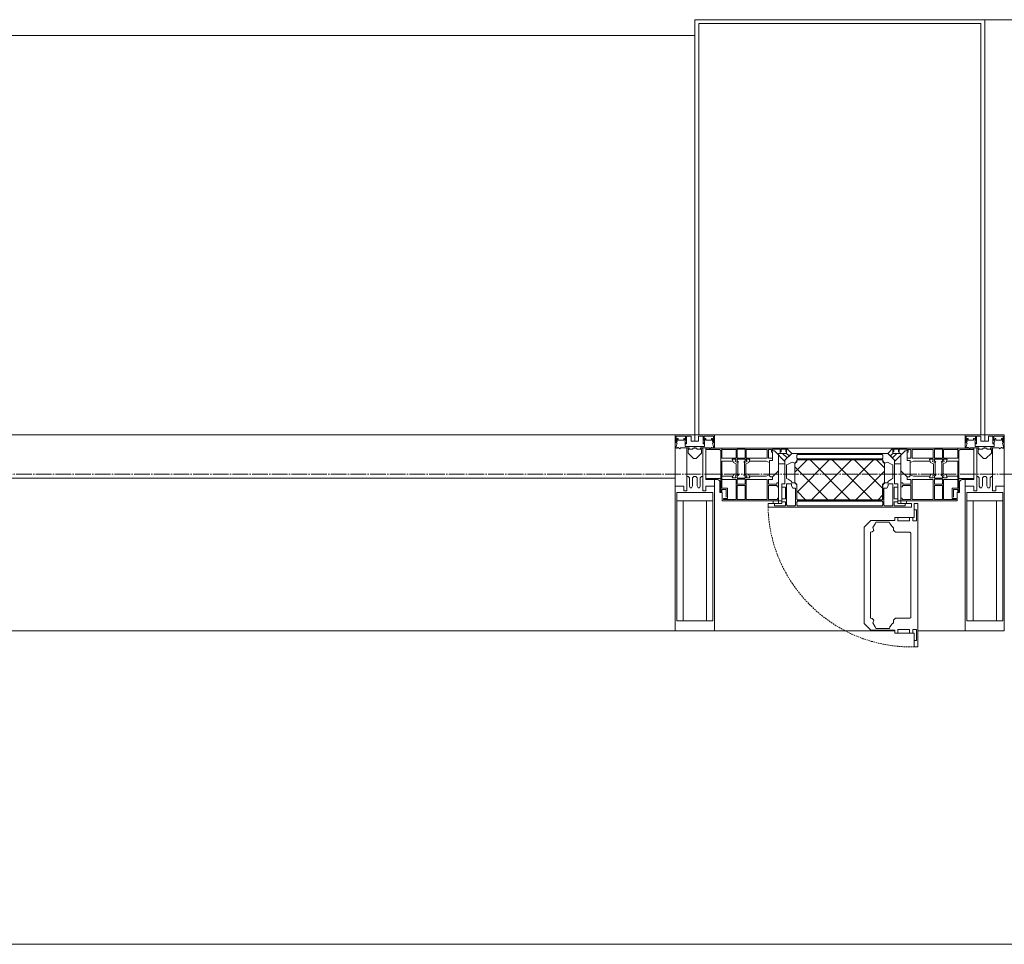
# Model space of a CAD drawing. Header units: millimetres. Extents: x 110168 to 197584, y 7718 to 235556.
# Tile 37 of 42: x 133903 to 135160, y 32500 to 33680. Entities that reach past the tile are written whole.
import ezdxf

# ---------------------------------------------------------------- set-up
doc = ezdxf.new("R2010")
doc.units = ezdxf.units.MM
doc.linetypes.add('-D1-02х01', pattern=[3, 2, -1])
doc.linetypes.add('ADSK_Линия сетки', pattern=[25, 20, -2.5, 0, -2.5])
for name, color, linetype, lineweight in [('Импосты витража', 7, 'Continuous', 18), ('Колонны', 7, 'Continuous', 18), ('Окна', 7, 'Continuous', 18), ('Оси', 7, 'Continuous', 9), ('Панели витража', 7, 'Continuous', 18), ('Перекрытия', 7, 'Continuous', 18), ('Элементы узлов', 7, 'Continuous', 18)]:
    doc.layers.add(name, color=color, linetype=linetype, lineweight=lineweight)

# ---------------------------------------------------------------- blocks, each defined once
blk = doc.blocks.new('135_SLK_K4_AR_rvt-1-МКСС_К4_L26_87_900_')
at = {"layer": 'Перекрытия', "color": 253, "true_color": 0xaaaaaa}
blk.add_line((136150, 32500), (131250, 32500), dxfattribs=at)
blk = doc.blocks.new('Rectangular Mullion - 50Wx250H-2623690-МКСС_К4_L26_87_900_')
at = {"layer": 'Элементы узлов', "color": 253, "lineweight": 5, "true_color": 0xaaaaaa}
for p, q in [((-25, 65.2), (-25, 250)), ((-25, 250), (0, 250)), ((25, 250), (0, 250)), ((25, 65.2), (25, 250)), ((-23, 237.3), (0, 237.3)), ((-23, 237.3), (-23, 73.6)), ((-14.9, 84), (-14.9, 237.3)), ((23, 237.3), (0, 237.3)), ((14.9, 84), (14.9, 237.3)), ((23, 237.3), (23, 73.6)), ((0, 84), (-23, 84)), ((0, 84), (23, 84)), ((-14, 65.2), (-25, 65.2)), ((-0.5, 73.6), (-23, 73.6)), ((-14, 71.3), (-14, 65.2)), ((-10, 71.3), (-14, 71.3)), ((-10, 53), (-10, 71.3)), ((-7, 65.2), (-5.9, 67.3)), ((-7, 65.2), (-7, 54.7)), ((-4.1, 67.3), (-5.9, 67.3)), ((-4.1, 67.3), (-2.9, 65.1)), ((-2.9, 65.1), (-2.9, 54.6)), ((0.5, 73.6), (23, 73.6)), ((4.1, 67.3), (2.9, 65.1)), ((2.9, 65.1), (2.9, 54.6)), ((4.1, 67.3), (5.9, 67.3)), ((7, 65.2), (5.9, 67.3)), ((7, 65.2), (7, 54.7)), ((10, 71.3), (14, 71.3)), ((10, 53), (10, 71.3)), ((14, 71.3), (14, 65.2)), ((14, 65.2), (25, 65.2)), ((-8.7, 53), (-10, 53)), ((-10, 53), (-10, 17)), ((-8.7, 53), (-7, 54.7)), ((-1.3, 53), (-2.9, 54.6)), ((0, 53), (-1.3, 53)), ((0, 53), (1.3, 53)), ((1.3, 53), (2.9, 54.6)), ((8.7, 53), (7, 54.7)), ((8.7, 53), (10, 53)), ((10, 53), (10, 17)), ((-8.5, 23), (-1.5, 30)), ((-1.5, 30), (0, 30)), ((1.5, 30), (0, 30)), ((8.5, 23), (1.5, 30)), ((-23.8, 14.6), (-25, 14.2)), ((-25, 0), (-25, 14.2)), ((-22.3, 17), (-23.8, 17)), ((-23.8, 17), (-23.8, 14.6)), ((-22.5, 10.6), (-23.8, 14.6)), ((-22.3, 17), (-22.3, 16)), ((-22.3, 16), (-21.3, 16)), ((-19, 17.6), (-21.3, 16)), ((-18.4, 16.6), (-19, 17.6)), ((-7.4, 16.6), (-18.4, 16.6)), ((-12.2, 9), (-12.2, 14.8)), ((-12.2, 14.8), (0, 14.8)), ((-10, 17), (-7.5, 17)), ((-8.5, 18.5), (-8.5, 23)), ((-7.5, 18.5), (-8.5, 18.5)), ((-7.5, 17), (-7.5, 18.5)), ((-7.4, 18), (-7.4, 16.6)), ((-2.6, 18), (-7.4, 18)), ((-2.6, 18), (-2.6, 16.8)), ((-2.6, 16.8), (0, 16.8)), ((2.6, 16.8), (0, 16.8)), ((0, 14.8), (0, 16.8)), ((0, 14.8), (0, 16.8)), ((12.2, 14.8), (0, 14.8)), ((2.6, 18), (2.6, 16.8)), ((2.6, 18), (7.4, 18)), ((7.4, 18), (7.4, 16.6)), ((7.4, 16.6), (18.4, 16.6)), ((7.5, 18.5), (8.5, 18.5)), ((7.5, 17), (7.5, 18.5)), ((10, 17), (7.5, 17)), ((8.5, 18.5), (8.5, 23)), ((12.2, 9), (12.2, 14.8)), ((18.4, 16.6), (19, 17.6)), ((19, 17.6), (21.3, 16)), ((22.3, 16), (21.3, 16)), ((22.3, 17), (22.3, 16)), ((22.3, 17), (23.8, 17)), ((22.5, 10.6), (23.8, 14.6)), ((23.8, 17), (23.8, 14.6)), ((23.8, 14.6), (25, 14.2)), ((25, 0), (25, 14.2)), ((-22.5, 10.6), (-23.7, 9.9)), ((-23.7, 1.3), (-23.7, 9.9)), ((-23.7, 1.3), (-11.8, 1.3)), ((-23.2, 10.2), (-22.5, 8)), ((-22.5, 8), (-22.5, 4.5)), ((-21.3, 4.5), (-22.5, 4.5)), ((-21.3, 4.5), (-21.3, 6.5)), ((-21.3, 6.5), (-14.2, 6.5)), ((-14.2, 6.5), (-14.2, 4.5)), ((-13.2, 4.5), (-14.2, 4.5)), ((-13.2, 4.5), (-12.2, 7.2)), ((-12.7, 7.6), (-11.3, 11.4)), ((-12.7, 7.6), (-11.8, 6.9)), ((-11.8, 1.3), (-11.8, 6.9)), ((-10.5, 11.2), (-11.3, 11.4)), ((-10.5, 1.5), (-10.5, 11.2)), ((-4.8, 1.5), (-10.5, 1.5)), ((0, 8), (-4.8, 8)), ((-4.8, 1.5), (-4.8, 8)), ((0, 0), (0, 8)), ((0, 8), (4.8, 8)), ((0, 0), (0, 8)), ((4.8, 1.5), (4.8, 8)), ((4.8, 1.5), (10.5, 1.5)), ((10.5, 11.2), (11.3, 11.4)), ((10.5, 1.5), (10.5, 11.2)), ((12.7, 7.6), (11.3, 11.4)), ((12.7, 7.6), (11.8, 6.9)), ((11.8, 1.3), (11.8, 6.9)), ((23.7, 1.3), (11.8, 1.3)), ((13.2, 4.5), (12.2, 7.2)), ((13.2, 4.5), (14.2, 4.5)), ((21.3, 6.5), (14.2, 6.5)), ((14.2, 6.5), (14.2, 4.5)), ((21.3, 4.5), (21.3, 6.5)), ((21.3, 4.5), (22.5, 4.5)), ((22.5, 10.6), (23.7, 9.9)), ((23.2, 10.2), (22.5, 8)), ((22.5, 8), (22.5, 4.5)), ((23.7, 1.3), (23.7, 9.9)), ((-25, 0), (0, 0)), ((25, 0), (0, 0))]:
    blk.add_line(p, q, dxfattribs=at)
for centre, start, end in [((-0.5, 73.1), 360, 90), ((0.5, 73.1), 90, 180)]:
    blk.add_arc(centre, 0.5, start, end, dxfattribs=at)
blk = doc.blocks.new('Rectangular Mullion - R_StandardFrame_50Wx250H-7511672-МКСС_К4_L26_87_900_')
at = {"layer": 'Импосты витража', "color": 253, "lineweight": 5, "true_color": 0xaaaaaa}
for p, q in [((-25, 57), (-25, 250)), ((-25, 250), (25, 250)), ((25, 250), (25, 0)), ((-25, 0), (-25, 17)), ((-5, 0), (-25, 0)), ((25, 0), (0, 0))]:
    blk.add_line(p, q, dxfattribs=at)
blk = doc.blocks.new('A_PAN_Створка - 383мм-7512614-МКСС_К4_L26_87_900_')
at = {"layer": 'Панели витража', "lineweight": 5}
h = blk.add_hatch(dxfattribs=at)
h.set_pattern_fill('FP_9', color=256, style=0, pattern_type=2)
h.set_pattern_definition([(45, (-134950, -33150), (-14.1421356, 14.1421356), []), (135, (-134950, -33150), (-14.1421356, -14.1421356), [])])
h.paths.add_polyline_path([(53.6, -82.7), (54.6, -81.8), (54.6, -63.4), (57.2, -60.8), (57.2, -36.4), (54.9, -34.1), (54.5, -31.8), (-54.5, -31.8), (-54.9, -34.1), (-57.2, -36.4), (-57.2, -60.8), (-54.6, -63.4), (-53.6, -82.7), (41.8, -82.7)])
at = {"layer": 'Окна', "lineweight": 5}
for p, q in [((-67.9, -17), (-171, -17)), ((-171, -17), (-171, -57)), ((-78, -84), (-78, -23.5)), ((-78, -23.5), (-67.9, -23.5)), ((-61.4, -23.5), (-70, -32.1)), ((67.9, -17), (-67.9, -17)), ((-61.4, -23.5), (-67.9, -17)), ((-67.9, -17), (-67.9, -23.5)), ((-67.9, -17), (67.9, -17)), ((-67.9, -23.5), (-64.6, -26.8)), ((-64.6, -26.8), (-61.4, -23.5)), ((61.4, -23.5), (-61.4, -23.5)), ((67.9, -17), (61.4, -23.5)), ((70, -32.1), (61.4, -23.5)), ((61.4, -23.5), (64.6, -26.8)), ((64.6, -26.8), (67.9, -23.5)), ((67.9, -23.5), (67.9, -17)), ((171, -17), (67.9, -17)), ((67.9, -23.5), (78, -23.5)), ((78, -23.5), (78, -84)), ((171, -57), (171, -17)), ((-70, -32.1), (-70, -62.5)), ((70, -62.5), (70, -32.1)), ((-171, -57), (-156, -57)), ((-153, -60), (-153, -73.5)), ((-70, -62.5), (-73.9, -62.5)), ((-73.9, -62.5), (-73.9, -87.5)), ((73.9, -62.5), (70, -62.5)), ((73.9, -87.5), (73.9, -62.5)), ((153, -73.5), (153, -60)), ((156, -57), (171, -57)), ((-153, -73.5), (-150, -73.5)), ((-150, -73.5), (-150, -84)), ((150, -84), (150, -73.5)), ((150, -73.5), (153, -73.5)), ((-150, -84), (-78, -84)), ((-73.9, -87.5), (-91.5, -87.5)), ((-91.5, -87.5), (-91.5, -92)), ((-78, -84), (-73.9, -84)), ((73.9, -84), (78, -84)), ((91.5, -87.5), (73.9, -87.5)), ((78, -84), (150, -84)), ((91.5, -92), (91.5, -87.5)), ((95.1, -87.5), (95.1, -105.1)), ((99.6, -87.5), (95.1, -87.5)), ((99.6, -270.5), (99.6, -87.5)), ((-91.5, -92), (91.5, -92)), ((97.9, -95.6), (95.1, -95.6)), ((97.9, -95.6), (97.9, -109.6)), ((39.7, -109), (31.1, -117.6)), ((70.1, -109), (39.7, -109)), ((45.9, -111.2), (45, -113.3)), ((63.3, -111.2), (45.9, -111.2)), ((64.1, -113), (63.3, -111.2)), ((64.1, -113), (66.7, -117)), ((70.1, -105.1), (70.1, -109)), ((95.1, -105.1), (70.1, -105.1)), ((74.1, -109.6), (74.1, -105.1)), ((89.1, -109.6), (74.1, -109.6)), ((89.1, -105.1), (89.1, -109.6)), ((93.1, -109.6), (93.1, -105.1)), ((97.9, -109.6), (93.1, -109.6)), ((31.1, -117.6), (31.1, -240.4)), ((41.4, -123.8), (39.1, -124.2)), ((39.1, -179), (39.1, -124.2)), ((41.4, -123.8), (43.5, -121.7)), ((45, -113.3), (42.3, -118.2)), ((42.3, -118.2), (43.5, -121.7)), ((66.7, -117), (68.6, -118.3)), ((68.6, -118.3), (68.6, -121.6)), ((68.6, -121.6), (71.1, -124.1)), ((71.1, -124.1), (89.5, -124.1)), ((89.5, -124.1), (90.6, -125.2)), ((90.6, -125.2), (90.6, -232.8)), ((39.1, -179), (39.1, -233.8)), ((41.4, -234.2), (39.1, -233.8)), ((41.4, -234.2), (43.5, -236.3)), ((42.3, -239.8), (43.5, -236.3)), ((68.6, -236.4), (71.1, -233.9)), ((68.6, -239.7), (68.6, -236.4)), ((71.1, -233.9), (89.5, -233.9)), ((89.5, -233.9), (90.6, -232.8)), ((39.7, -249), (31.1, -240.4)), ((70.1, -249), (39.7, -249)), ((45, -244.7), (42.3, -239.8)), ((45.9, -246.8), (45, -244.7)), ((63.3, -246.8), (45.9, -246.8)), ((64.1, -245), (63.3, -246.8)), ((64.1, -245), (66.7, -241)), ((66.7, -241), (68.6, -239.7)), ((70.1, -252.9), (70.1, -249)), ((74.1, -248.4), (74.1, -252.9)), ((89.1, -248.4), (74.1, -248.4)), ((89.1, -252.9), (89.1, -248.4)), ((93.1, -248.4), (93.1, -252.9)), ((97.9, -248.4), (93.1, -248.4)), ((97.9, -262.4), (97.9, -248.4)), ((95.1, -252.9), (70.1, -252.9)), ((95.1, -270.5), (95.1, -252.9)), ((97.9, -262.4), (95.1, -262.4)), ((99.6, -270.5), (95.1, -270.5))]:
    blk.add_line(p, q, dxfattribs=at)
at = {"layer": 'Окна', "color": 253, "lineweight": 5, "true_color": 0xaaaaaa}
for p, q in [((-171, -18.5), (-153.5, -18.5)), ((-153.5, -18.5), (-152, -20)), ((-152, -20), (-152, -73.5)), ((-150.5, -17), (-150.5, -29.4)), ((-132.4, -18.6), (-150.5, -18.6)), ((-132.4, -29.4), (-132.4, -18.6)), ((-131, -18.2), (-131, -29.5)), ((-120.8, -18.2), (-131, -18.2)), ((-120.8, -18.2), (-120.8, -29.5)), ((-119.3, -18.6), (-92.5, -18.6)), ((-119.3, -29.4), (-119.3, -18.6)), ((-92.5, -18.6), (-92.5, -29.4)), ((-90.8, -18.5), (-90.8, -29.4)), ((-87.3, -18.5), (-90.8, -18.5)), ((-87.3, -20.4), (-87.3, -18.5)), ((-87.3, -20.4), (-87.3, -21.9)), ((-84.8, -20.4), (-87.3, -20.4)), ((-87.3, -21.9), (-85.9, -21.9)), ((-85.9, -18.2), (-85.9, -20.4)), ((-75.9, -18.2), (-85.9, -18.2)), ((-85.9, -21.9), (-85.9, -29.4)), ((-83.4, -20.4), (-84.8, -20.4)), ((-70, -33.8), (-83.4, -20.4)), ((-75.9, -21.5), (-75.9, -18.2)), ((-75.9, -21.5), (-75.9, -23.5)), ((-74.9, -21.5), (-75.9, -21.5)), ((-75.9, -23.5), (-73, -23.5)), ((-74.9, -17.9), (-74.9, -21.5)), ((-68.9, -17.9), (-74.9, -17.9)), ((-67.2, -29.3), (-73, -23.5)), ((-68.9, -21.5), (-68.9, -17.9)), ((-67.9, -21.5), (-68.9, -21.5)), ((-67.9, -21.5), (-67.9, -23.5)), ((-67.9, -23.5), (-64.6, -26.8)), ((67.9, -23.5), (64.6, -26.8)), ((67.2, -29.3), (73, -23.5)), ((67.9, -21.5), (67.9, -23.5)), ((67.9, -21.5), (68.9, -21.5)), ((68.9, -17.9), (74.9, -17.9)), ((68.9, -21.5), (68.9, -17.9)), ((70, -33.8), (83.4, -20.4)), ((75.9, -23.5), (73, -23.5)), ((74.9, -17.9), (74.9, -21.5)), ((74.9, -21.5), (75.9, -21.5)), ((75.9, -18.2), (85.9, -18.2)), ((75.9, -21.5), (75.9, -18.2)), ((75.9, -21.5), (75.9, -23.5)), ((83.4, -20.4), (84.8, -20.4)), ((84.8, -20.4), (87.3, -20.4)), ((85.9, -18.2), (85.9, -20.4)), ((85.9, -21.9), (85.9, -29.4)), ((87.3, -21.9), (85.9, -21.9)), ((87.3, -18.5), (90.8, -18.5)), ((87.3, -20.4), (87.3, -18.5)), ((87.3, -20.4), (87.3, -21.9)), ((90.8, -18.5), (90.8, -29.4)), ((92.5, -18.6), (92.5, -29.4)), ((119.3, -18.6), (92.5, -18.6)), ((119.3, -29.4), (119.3, -18.6)), ((120.8, -18.2), (120.8, -29.5)), ((120.8, -18.2), (131, -18.2)), ((131, -18.2), (131, -29.5)), ((132.4, -18.6), (150.5, -18.6)), ((132.4, -29.4), (132.4, -18.6)), ((150.5, -17), (150.5, -29.4)), ((153.5, -18.5), (152, -20)), ((152, -20), (152, -73.5)), ((171, -18.5), (153.5, -18.5)), ((-150.5, -29.4), (-132.4, -29.4)), ((-150.5, -33.6), (-150.5, -68)), ((-136.3, -33.6), (-150.5, -33.6)), ((-137.2, -31), (-135.8, -35)), ((-132.5, -31), (-137.2, -31)), ((-132.1, -36.8), (-135.8, -35)), ((-132.5, -31.9), (-133.4, -33.7)), ((-133.4, -33.7), (-130.1, -35.3)), ((-132.5, -31.9), (-132.5, -31)), ((-132.1, -49), (-132.1, -36.8)), ((-131, -29.5), (-120.8, -29.5)), ((-131, -30.9), (-131, -33)), ((-120.8, -30.9), (-131, -30.9)), ((-129.4, -34.6), (-131, -33)), ((-130.1, -35.3), (-129.4, -34.6)), ((-130.1, -35.3), (-130.1, -50.4)), ((-122.4, -34.6), (-120.8, -33)), ((-121.7, -35.3), (-122.4, -34.6)), ((-118.4, -33.7), (-121.7, -35.3)), ((-121.7, -35.3), (-121.7, -50.4)), ((-120.8, -30.9), (-120.8, -33)), ((-119.7, -36.8), (-115.9, -35)), ((-119.7, -49), (-119.7, -36.8)), ((-92.5, -29.4), (-119.3, -29.4)), ((-119.3, -31), (-114.6, -31)), ((-119.3, -31.9), (-119.3, -31)), ((-119.3, -31.9), (-118.4, -33.7)), ((-114.6, -31), (-115.9, -35)), ((-94.1, -33.5), (-115.4, -33.5)), ((-89.9, -35.1), (-94.1, -33.5)), ((-90.8, -29.4), (-85.9, -29.4)), ((-89.9, -32.5), (-89.9, -35.1)), ((-85.9, -32.5), (-89.9, -32.5)), ((-89.9, -35.1), (-89.9, -50.9)), ((-85.9, -29.4), (-85.9, -32.5)), ((-78, -36.8), (-70, -36.8)), ((-78, -45.6), (-78, -36.8)), ((-70, -36.8), (-70, -33.8)), ((-64.6, -26.8), (-67.2, -29.3)), ((64.6, -26.8), (67.2, -29.3)), ((70, -36.8), (70, -33.8)), ((78, -36.8), (70, -36.8)), ((78, -45.6), (78, -36.8)), ((85.9, -29.4), (85.9, -32.5)), ((90.8, -29.4), (85.9, -29.4)), ((85.9, -32.5), (89.9, -32.5)), ((89.9, -32.5), (89.9, -35.1)), ((89.9, -35.1), (94.1, -33.5)), ((89.9, -35.1), (89.9, -50.9)), ((92.5, -29.4), (119.3, -29.4)), ((94.1, -33.5), (115.4, -33.5)), ((114.6, -31), (115.9, -35)), ((119.3, -31), (114.6, -31)), ((119.7, -36.8), (115.9, -35)), ((119.3, -31.9), (118.4, -33.7)), ((118.4, -33.7), (121.7, -35.3)), ((119.3, -31.9), (119.3, -31)), ((119.7, -49), (119.7, -36.8)), ((131, -29.5), (120.8, -29.5)), ((120.8, -30.9), (120.8, -33)), ((120.8, -30.9), (131, -30.9)), ((122.4, -34.6), (120.8, -33)), ((121.7, -35.3), (122.4, -34.6)), ((121.7, -35.3), (121.7, -50.4)), ((129.4, -34.6), (131, -33)), ((130.1, -35.3), (129.4, -34.6)), ((133.4, -33.7), (130.1, -35.3)), ((130.1, -35.3), (130.1, -50.4)), ((131, -30.9), (131, -33)), ((132.1, -36.8), (135.8, -35)), ((132.1, -49), (132.1, -36.8)), ((150.5, -29.4), (132.4, -29.4)), ((132.5, -31), (137.2, -31)), ((132.5, -31.9), (132.5, -31)), ((132.5, -31.9), (133.4, -33.7)), ((137.2, -31), (135.8, -35)), ((136.3, -33.6), (150.5, -33.6)), ((150.5, -33.6), (150.5, -68)), ((-132.1, -49), (-135.8, -50.8)), ((-119.7, -49), (-115.9, -50.8)), ((-85.9, -53.5), (-78, -45.6)), ((85.9, -53.5), (78, -45.6)), ((119.7, -49), (115.9, -50.8)), ((132.1, -49), (135.8, -50.8)), ((-171, -55.5), (-152, -55.5)), ((-136.4, -52.4), (-150.5, -52.4)), ((-150.5, -56.6), (-132.4, -56.6)), ((-137.2, -54.8), (-135.8, -50.8)), ((-132.5, -54.8), (-137.2, -54.8)), ((-133.4, -52), (-130.1, -50.4)), ((-132.5, -53.8), (-133.4, -52)), ((-132.5, -53.8), (-132.5, -54.8)), ((-132.4, -56.6), (-132.4, -82.5)), ((-129.4, -51.1), (-131, -52.7)), ((-131, -55.1), (-131, -52.7)), ((-120.8, -55.1), (-131, -55.1)), ((-131, -56.5), (-131, -62.6)), ((-131, -56.5), (-120.8, -56.5)), ((-120.8, -62.6), (-131, -62.6)), ((-130.1, -50.4), (-129.4, -51.1)), ((-121.7, -50.4), (-122.4, -51.1)), ((-122.4, -51.1), (-120.8, -52.7)), ((-118.4, -52), (-121.7, -50.4)), ((-120.8, -55.1), (-120.8, -52.7)), ((-120.8, -56.5), (-120.8, -62.6)), ((-119.3, -53.8), (-118.4, -52)), ((-119.3, -53.8), (-119.3, -54.8)), ((-119.3, -54.8), (-114.6, -54.8)), ((-119.3, -56.6), (-119.3, -82.5)), ((-92.5, -56.6), (-119.3, -56.6)), ((-114.6, -54.8), (-115.9, -50.8)), ((-94.1, -52.5), (-115.3, -52.5)), ((-89.9, -50.9), (-94.1, -52.5)), ((-92.5, -56.6), (-92.5, -82.5)), ((-90.8, -56.6), (-85.9, -56.6)), ((-90.8, -62.7), (-90.8, -56.6)), ((-80.4, -62.7), (-90.8, -62.7)), ((-89.9, -52.2), (-89.9, -50.9)), ((-89.9, -52.2), (-88.6, -53.5)), ((-85.9, -53.5), (-88.6, -53.5)), ((-85.9, -56.6), (-85.9, -53.5)), ((-80.4, -61.1), (-80.4, -62.7)), ((-78, -61.1), (-80.4, -61.1)), ((-78, -66.1), (-78, -61.1)), ((78, -61.1), (80.4, -61.1)), ((78, -66.1), (78, -61.1)), ((80.4, -61.1), (80.4, -62.7)), ((80.4, -62.7), (90.8, -62.7)), ((85.9, -53.5), (88.6, -53.5)), ((85.9, -56.6), (85.9, -53.5)), ((90.8, -56.6), (85.9, -56.6)), ((89.9, -52.2), (88.6, -53.5)), ((89.9, -50.9), (94.1, -52.5)), ((89.9, -52.2), (89.9, -50.9)), ((90.8, -62.7), (90.8, -56.6)), ((92.5, -56.6), (119.3, -56.6)), ((92.5, -56.6), (92.5, -82.5)), ((94.1, -52.5), (115.3, -52.5)), ((114.6, -54.8), (115.9, -50.8)), ((119.3, -54.8), (114.6, -54.8)), ((118.4, -52), (121.7, -50.4)), ((119.3, -53.8), (118.4, -52)), ((119.3, -53.8), (119.3, -54.8)), ((119.3, -56.6), (119.3, -82.5)), ((122.4, -51.1), (120.8, -52.7)), ((120.8, -55.1), (120.8, -52.7)), ((120.8, -55.1), (131, -55.1)), ((120.8, -56.5), (120.8, -62.6)), ((131, -56.5), (120.8, -56.5)), ((120.8, -62.6), (131, -62.6)), ((121.7, -50.4), (122.4, -51.1)), ((130.1, -50.4), (129.4, -51.1)), ((129.4, -51.1), (131, -52.7)), ((133.4, -52), (130.1, -50.4)), ((131, -55.1), (131, -52.7)), ((131, -56.5), (131, -62.6)), ((150.5, -56.6), (132.4, -56.6)), ((132.4, -56.6), (132.4, -82.5)), ((132.5, -53.8), (133.4, -52)), ((132.5, -53.8), (132.5, -54.8)), ((132.5, -54.8), (137.2, -54.8)), ((137.2, -54.8), (135.8, -50.8)), ((136.4, -52.4), (150.5, -52.4)), ((171, -55.5), (152, -55.5)), ((-150.5, -68), (-143.5, -68)), ((-150.5, -69.5), (-150.5, -73.5)), ((-145, -69.5), (-150.5, -69.5)), ((-145, -69.5), (-145, -79.5)), ((-143.5, -68), (-143.5, -81)), ((-131, -64.6), (-120.8, -64.6)), ((-131, -82.5), (-131, -64.6)), ((-120.8, -82.5), (-120.8, -64.6)), ((-90.8, -64.6), (-90.8, -82.5)), ((-80.1, -64.6), (-90.8, -64.6)), ((-80.1, -66.1), (-80.1, -64.6)), ((-78, -66.1), (-80.1, -66.1)), ((78, -66.1), (80.1, -66.1)), ((80.1, -64.6), (90.8, -64.6)), ((80.1, -66.1), (80.1, -64.6)), ((90.8, -64.6), (90.8, -82.5)), ((120.8, -82.5), (120.8, -64.6)), ((131, -64.6), (120.8, -64.6)), ((131, -82.5), (131, -64.6)), ((143.5, -68), (143.5, -81)), ((150.5, -68), (143.5, -68)), ((145, -69.5), (150.5, -69.5)), ((145, -69.5), (145, -79.5)), ((150.5, -69.5), (150.5, -73.5)), ((-148.5, -81), (-148.5, -82.5)), ((-143.5, -81), (-148.5, -81)), ((-148.5, -82.5), (-132.4, -82.5)), ((-131, -82.5), (-120.8, -82.5)), ((-119.3, -82.5), (-92.5, -82.5)), ((-90.8, -82.5), (-79.5, -82.5)), ((-78, -84), (-85, -84)), ((-85, -84), (-85, -87.5)), ((-85, -87.5), (-78, -87.5)), ((-79.5, -80.6), (-78, -80.6)), ((-79.5, -82.5), (-79.5, -80.6)), ((-78, -87.5), (-78, -84)), ((79.5, -80.6), (78, -80.6)), ((78, -87.5), (78, -84)), ((78, -84), (85, -84)), ((85, -87.5), (78, -87.5)), ((79.5, -82.5), (79.5, -80.6)), ((90.8, -82.5), (79.5, -82.5)), ((85, -84), (85, -87.5)), ((119.3, -82.5), (92.5, -82.5)), ((131, -82.5), (120.8, -82.5)), ((148.5, -82.5), (132.4, -82.5)), ((143.5, -81), (148.5, -81)), ((148.5, -81), (148.5, -82.5))]:
    blk.add_line(p, q, dxfattribs=at)
at = {"layer": 'Окна', "lineweight": 5}
for centre, start, end in [((-156, -60), 0, 90), ((156, -60), 90, 180)]:
    blk.add_arc(centre, 3, start, end, dxfattribs=at)
at = {"layer": 'Окна', "linetype": '-D1-02х01', "lineweight": 5}
blk.add_arc((91.4, -87.5), 183, 181.4091, 271.1445, dxfattribs=at)
at = {"layer": 'Элементы узлов', "color": 253, "lineweight": 5, "true_color": 0xaaaaaa}
for p, q in [((-70, -32.1), (-61.4, -23.5)), ((61.4, -23.5), (-61.4, -23.5)), ((-54.9, -25.8), (-53.9, -24.8)), ((-53.9, -24.8), (53.9, -24.8)), ((54.9, -25.8), (53.9, -24.8)), ((70, -32.1), (61.4, -23.5)), ((-70, -62.5), (-70, -32.1)), ((-67.8, -38.3), (-65.7, -37.4)), ((-65.7, -37.4), (-60.8, -34.7)), ((-60.8, -34.7), (-57.3, -35.9)), ((-55.2, -33.8), (-57.3, -35.9)), ((-54.9, -34.1), (-57.2, -36.4)), ((-57.2, -36.4), (-57.2, -60.8)), ((-55.2, -33.8), (-54.8, -31.5)), ((-54.9, -29.5), (-54.9, -25.8)), ((-53.9, -30.5), (-54.9, -29.5)), ((-54.5, -31.8), (-54.9, -34.1)), ((0, -31.5), (-54.8, -31.5)), ((54.5, -31.8), (-54.5, -31.8)), ((53.9, -30.5), (-53.9, -30.5)), ((0, -31.5), (54.8, -31.5)), ((53.9, -30.5), (54.9, -29.5)), ((54.9, -34.1), (54.5, -31.8)), ((55.2, -33.8), (54.8, -31.5)), ((54.9, -29.5), (54.9, -25.8)), ((57.2, -36.4), (54.9, -34.1)), ((55.2, -33.8), (57.3, -35.9)), ((57.2, -60.8), (57.2, -36.4)), ((60.8, -34.7), (57.3, -35.9)), ((65.7, -37.4), (60.8, -34.7)), ((67.8, -38.3), (65.7, -37.4)), ((70, -62.5), (70, -32.1)), ((-67.8, -55.7), (-67.8, -38.3)), ((67.8, -55.7), (67.8, -38.3)), ((-73.9, -62.5), (-70, -62.5)), ((-73.9, -87.5), (-73.9, -62.5)), ((-61.7, -62.5), (-67.9, -62.5)), ((-67.9, -62.5), (-67.9, -89.3)), ((-66, -56.5), (-67.8, -55.7)), ((-66, -56.5), (-62, -59.1)), ((-62, -59.1), (-60.7, -61)), ((-61.7, -64.9), (-61.7, -62.5)), ((-60.7, -61), (-57.4, -61)), ((-57.4, -61), (-54.9, -63.5)), ((-57.2, -60.8), (-54.6, -63.4)), ((54.6, -63.4), (57.2, -60.8)), ((57.4, -61), (54.9, -63.5)), ((60.7, -61), (57.4, -61)), ((62, -59.1), (60.7, -61)), ((61.7, -62.5), (67.9, -62.5)), ((61.7, -64.9), (61.7, -62.5)), ((66, -56.5), (62, -59.1)), ((66, -56.5), (67.8, -55.7)), ((67.9, -62.5), (67.9, -89.3)), ((73.9, -62.5), (70, -62.5)), ((73.9, -87.5), (73.9, -62.5)), ((-69.4, -66.5), (-73.9, -66.5)), ((-69.4, -81.5), (-69.4, -66.5)), ((-60.1, -67.7), (-61.7, -64.9)), ((-56.4, -67.7), (-60.1, -67.7)), ((-56.4, -89.4), (-56.4, -67.7)), ((-54.9, -63.5), (-54.9, -81.9)), ((-54.6, -63.4), (-54.6, -81.8)), ((54.6, -81.8), (54.6, -63.4)), ((54.9, -63.5), (54.9, -81.9)), ((56.4, -67.7), (60.1, -67.7)), ((56.4, -89.4), (56.4, -67.7)), ((60.1, -67.7), (61.7, -64.9)), ((69.4, -66.5), (73.9, -66.5)), ((69.4, -81.5), (69.4, -66.5)), ((-91.5, -87.5), (-73.9, -87.5)), ((-91.5, -92), (-91.5, -87.5)), ((-83.4, -90.3), (-83.4, -87.5)), ((-73.9, -81.5), (-69.4, -81.5)), ((-69.4, -85.5), (-73.9, -85.5)), ((-69.4, -90.3), (-69.4, -85.5)), ((-54.9, -81.9), (-53.8, -83)), ((-54.9, -85.6), (-53.9, -84.6)), ((-54.9, -89.3), (-54.9, -85.6)), ((-54.6, -81.8), (-53.6, -82.7)), ((-53.9, -84.6), (53.9, -84.6)), ((53.8, -83), (-53.8, -83)), ((-53.6, -82.7), (53.6, -82.7)), ((53.6, -82.7), (54.6, -81.8)), ((54.9, -81.9), (53.8, -83)), ((54.9, -85.6), (53.9, -84.6)), ((54.9, -89.3), (54.9, -85.6)), ((73.9, -81.5), (69.4, -81.5)), ((69.4, -85.5), (73.9, -85.5)), ((69.4, -90.3), (69.4, -85.5)), ((91.5, -87.5), (73.9, -87.5)), ((83.4, -90.3), (83.4, -87.5)), ((91.5, -92), (91.5, -87.5)), ((-91.5, -92), (91.5, -92)), ((-83.4, -90.3), (-69.4, -90.3)), ((-67.9, -89.3), (-66.9, -90.3)), ((-66.9, -90.3), (-57.4, -90.3)), ((-57.4, -90.3), (-56.4, -89.4)), ((-53.9, -90.3), (-54.9, -89.3)), ((53.9, -90.3), (-53.9, -90.3)), ((53.9, -90.3), (54.9, -89.3)), ((57.4, -90.3), (56.4, -89.4)), ((66.9, -90.3), (57.4, -90.3)), ((67.9, -89.3), (66.9, -90.3)), ((83.4, -90.3), (69.4, -90.3))]:
    blk.add_line(p, q, dxfattribs=at)
blk = doc.blocks.new('Rectangular Mullion - R_StandardFrame_50Wx250H-5816488-МКСС_К4_L26_87_900_')
at = {"layer": 'Импосты витража', "color": 253, "lineweight": 5, "true_color": 0xaaaaaa}
for p, q in [((135020.1, 32900), (134790, 32900)), ((135110, 32900), (135049.6, 32900))]:
    blk.add_line(p, q, dxfattribs=at)
blk = doc.blocks.new('Rectangular Mullion - R_StandardFrame_50Wx250H-V39-МКСС_К4_L26_87_900_')
at = {"layer": 'Импосты витража', "color": 253, "lineweight": 5, "true_color": 0xaaaaaa}
for p, q in [((-25, 0), (-25, 250)), ((-25, 250), (25, 250)), ((25, 250), (25, 57)), ((25, 17), (25, 0)), ((0, 0), (-25, 0)), ((25, 0), (5, 0))]:
    blk.add_line(p, q, dxfattribs=at)
blk = doc.blocks.new('System Panel - A_PAN_Glass-7513417-МКСС_К4_L26_87_900_')
at = {"layer": 'Панели витража', "color": 253, "lineweight": 5, "true_color": 0xaaaaaa}
for p, q in [((656.25, 0), (-656.25, 0)), ((-656.25, 0), (-656.25, -55)), ((656.25, -55), (656.25, 0)), ((-656.25, -55), (656.25, -55))]:
    blk.add_line(p, q, dxfattribs=at)
blk = doc.blocks.new('Rectangular Mullion - R_StandardFrame_50Wx250H-5816490-МКСС_К4_L26_87_900_')
at = {"layer": 'Импосты витража', "color": 253, "lineweight": 5, "true_color": 0xaaaaaa}
blk.add_line((134740, 32900), (133427.5, 32900), dxfattribs=at)
blk = doc.blocks.new('A_SLK_PAN_Type1 - Прямой тип панели Ф-1_1-7503939-МКСС_К4_L26_87_900_')
at = {"layer": 'Колонны', "lineweight": 5}
for p, q in [((-180, 0), (-185, 0)), ((-185, 0), (-185, -530)), ((-180, -525), (-180, 0)), ((160, 0), (-160, 0)), ((180, 0), (180, -525)), ((185, 0), (180, 0)), ((185, -530), (185, 0)), ((180, -525), (-180, -525)), ((-185, -530), (185, -530))]:
    blk.add_line(p, q, dxfattribs=at)
blk = doc.blocks.new('A_OGR_PAN_Отлив - A_OGR_PAN_Отлив-6269146-МКСС_К4_L26_87_900_')
at = {"layer": 'Колонны', "color": 253, "lineweight": 5, "true_color": 0xaaaaaa}
blk.add_line((657.5, 530), (-657.5, 530), dxfattribs=at)
blk = doc.blocks.new('A_OGR_PAN_Отлив - A_OGR_PAN_Отлив-6265529-МКСС_К4_L26_87_900_')
at = {"layer": 'Колонны', "color": 253, "lineweight": 5, "true_color": 0xaaaaaa}
blk.add_line((681.25, 510), (-681.25, 510), dxfattribs=at)
blk = doc.blocks.new('135_SLK_K4_AR_FCD_rvt-1-МКСС_К4_L26_87_900_')
at = {"layer": 'Импосты витража', "color": 253, "lineweight": 5, "true_color": 0xaaaaaa, "extrusion": (0, 0, -1), "rotation": 180}
for name, p in [('Rectangular Mullion - 50Wx250H-2623690-МКСС_К4_L26_87_900_', (-134765, 33150)), ('Rectangular Mullion - R_StandardFrame_50Wx250H-V39-МКСС_К4_L26_87_900_', (-134765, 33150)), ('Rectangular Mullion - 50Wx250H-2623690-МКСС_К4_L26_87_900_', (-135135, 33150)), ('Rectangular Mullion - R_StandardFrame_50Wx250H-7511672-МКСС_К4_L26_87_900_', (-135135, 33150))]:
    blk.add_blockref(name, p, dxfattribs=at)
at = {"layer": 'Импосты витража', "color": 253, "lineweight": 5, "true_color": 0xaaaaaa}
for name in ['Rectangular Mullion - R_StandardFrame_50Wx250H-5816490-МКСС_К4_L26_87_900_', 'Rectangular Mullion - R_StandardFrame_50Wx250H-5816488-МКСС_К4_L26_87_900_']:
    blk.add_blockref(name, (0, 0), dxfattribs=at)
at = {"layer": 'Колонны', "color": 253, "lineweight": 5, "true_color": 0xaaaaaa, "rotation": 180}
blk.add_blockref('A_SLK_PAN_Type1 - Прямой тип панели Ф-1_1-7503939-МКСС_К4_L26_87_900_', (134950, 33150), dxfattribs=at)
at = {"layer": 'Колонны', "color": 253, "lineweight": 5, "true_color": 0xaaaaaa}
for name, p in [('A_OGR_PAN_Отлив - A_OGR_PAN_Отлив-6269146-МКСС_К4_L26_87_900_', (135792.5, 33150)), ('A_OGR_PAN_Отлив - A_OGR_PAN_Отлив-6265529-МКСС_К4_L26_87_900_', (134083.8, 33150))]:
    blk.add_blockref(name, p, dxfattribs=at)
at = {"layer": 'Панели витража', "color": 253, "lineweight": 5, "true_color": 0xaaaaaa}
for name, p in [('System Panel - A_PAN_Glass-7513417-МКСС_К4_L26_87_900_', (134083.8, 33150)), ('A_PAN_Створка - 383мм-7512614-МКСС_К4_L26_87_900_', (134950, 33150))]:
    blk.add_blockref(name, p, dxfattribs=at)

msp = doc.modelspace()

# ---------------------------------------------------------------- linework, layer by layer
at = {"layer": 'Оси', "linetype": 'ADSK_Линия сетки'}
msp.add_line((136730, 33100), (110985.5, 33100), dxfattribs=at)

# ---------------------------------------------------------------- block references
at = {"lineweight": 5}
for name in ['135_SLK_K4_AR_FCD_rvt-1-МКСС_К4_L26_87_900_', '135_SLK_K4_AR_rvt-1-МКСС_К4_L26_87_900_']:
    msp.add_blockref(name, (0, 0), dxfattribs=at)

doc.saveas('drawing.dxf')
